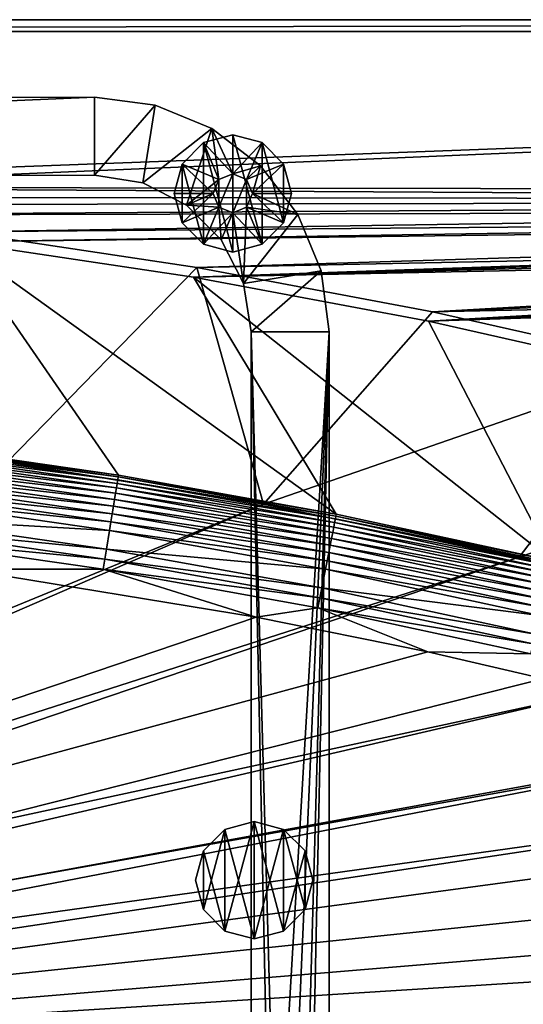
# Model space of a CAD drawing. Header units: metres. Extents: x -1501 to 0, y -1015 to 0.
# Tile 55 of 110: x -925 to -797, y -252 to 0. Entities that reach past the tile are written whole.
import ezdxf

# ---------------------------------------------------------------- set-up
doc = ezdxf.new("R2010")
doc.units = ezdxf.units.M

msp = doc.modelspace()

# ---------------------------------------------------------------- linework, layer by layer
at = {"layer": 'None'}
for points in [[(-1500, 0), (-1063.192383, -45.303387), (0, 0)], [(-1500, 0), (0, 0), (-1500, 0, -45)], [(0, 0), (0, 0, -45), (-1500, 0, -45)], [(-1497.155151, -3, -45), (-1500, 0, -45), (0, 0, -45)], [(-3, -3, -45), (-1497.155151, -3, -45), (0, 0, -45)], [(-1063.192383, -45.303387), (-401.079681, -46.141403), (0, 0)], [(-3, -3, -3), (-1062.936401, -42.705982, -3), (-1497.155151, -3, -3)], [(-3, -3, -3), (-1497.155151, -3, -3), (-3, -3, -45)], [(-1497.155151, -3, -3), (-1497.155151, -3, -45), (-3, -3, -45)], [(-399.166199, -43.825584, -3), (-1062.936401, -42.705982, -3), (-3, -3, -3)], [(-399.166199, -43.825584, -3), (-424.775909, -46.351501, -3), (-1062.936401, -42.705982, -3)], [(-424.775909, -46.351501, -3), (-1001.775391, -47.370544, -3), (-1062.936401, -42.705982, -3)], [(-1063.192383, -45.303387), (-1002.230469, -49.94701), (-401.079681, -46.141403)], [(-1002.230469, -49.94701), (-426.656219, -48.734936), (-401.079681, -46.141403)], [(-1001.775391, -47.370544, -3), (-424.775909, -46.351501, -3), (-940.824768, -54.258831, -3)], [(-424.775909, -46.351501, -3), (-450.234894, -50.103752, -3), (-940.824768, -54.258831, -3)], [(-1002.230469, -49.94701), (-941.4776, -56.803322), (-426.656219, -48.734936)], [(-941.4776, -56.803322), (-439.392426, -50.476563), (-426.656219, -48.734936)], [(-940.824768, -54.258831, -3), (-450.234894, -50.103752, -3), (-880.165344, -63.36171, -3)], [(-450.234894, -50.103752, -3), (-475.487396, -55.058964, -3), (-880.165344, -63.36171, -3)], [(-941.4776, -56.803322), (-881.01416, -65.863258), (-439.392426, -50.476563)], [(-881.01416, -65.863258), (-452.084717, -52.513569), (-439.392426, -50.476563)], [(-881.01416, -65.863258), (-464.726257, -54.844849), (-452.084717, -52.513569)], [(-940.824768, -54.258831, -3), (-880.165344, -63.36171, -3), (-928.658752, -113.104782, -406)], [(-477.310242, -57.469151), (-464.726257, -54.844849), (-881.01416, -65.863258)], [(-880.165344, -63.36171, -3), (-475.487396, -55.058964, -3), (-819.877563, -74.667107, -3)], [(-475.487396, -55.058964, -3), (-500.479065, -61.195759, -3), (-819.877563, -74.667107, -3)], [(-956.187256, -108.354591, -377.175201), (-900.178101, -116.424416, -377.175201), (-941.4776, -56.803322)], [(-900.178101, -116.424416, -377.175201), (-844.483032, -126.434929, -377.175201), (-941.4776, -56.803322)], [(-941.4776, -56.803322), (-844.483032, -126.434929, -377.175201), (-881.01416, -65.863258)], [(-820.919922, -77.114853), (-477.310242, -57.469151), (-881.01416, -65.863258)], [(-489.829865, -60.385052), (-477.310242, -57.469151), (-820.919922, -77.114853)], [(-502.278381, -63.590981), (-489.829865, -60.385052), (-820.919922, -77.114853)], [(-819.877563, -74.667107, -3), (-500.479065, -61.195759, -3), (-525.156189, -68.495331, -3)], [(-880.165344, -63.36171, -3), (-863.073975, -123.910141, -406), (-928.658752, -113.104782, -406)], [(-880.165344, -63.36171, -3), (-819.877563, -74.667107, -3), (-863.073975, -123.910141, -406)], [(-502.278381, -63.590981), (-820.919922, -77.114853), (-514.649109, -67.085213)], [(-844.483032, -126.434929, -377.175201), (-789.169373, -138.374039, -377.175201), (-881.01416, -65.863258)], [(-881.01416, -65.863258), (-789.169373, -138.374039, -377.175201), (-820.919922, -77.114853)], [(-820.919922, -77.114853), (-761.274353, -90.543236), (-514.649109, -67.085213)], [(-819.877563, -74.667107, -3), (-525.156189, -68.495331, -3), (-760.041382, -88.160034, -3)], [(-819.877563, -74.667107, -3), (-760.041382, -88.160034, -3), (-863.073975, -123.910141, -406)], [(-789.169373, -138.374039, -377.175201), (-761.274353, -90.543236), (-820.919922, -77.114853)], [(-863.073975, -123.910141, -406), (-760.041382, -88.160034, -3), (-797.747375, -137.438324, -406)], [(-760.041382, -88.160034, -3), (-700.736145, -103.822601, -3), (-797.747375, -137.438324, -406)], [(-797.747375, -137.438324, -406), (-700.736145, -103.822601, -3), (-732.884949, -153.671341, -406)], [(-956.475098, -110.507927, -384.897552), (-956.622253, -111.67205, -387.314758), (-900.524841, -118.566681, -384.897552)], [(-956.355591, -109.562263, -382.385681), (-956.475098, -110.507927, -384.897552), (-900.372559, -117.62574, -382.385681)], [(-956.475098, -110.507927, -384.897552), (-900.524841, -118.566681, -384.897552), (-900.372559, -117.62574, -382.385681)], [(-956.264587, -108.842209, -379.803467), (-956.355591, -109.562263, -382.385681), (-900.256592, -116.909286, -379.803467)], [(-956.355591, -109.562263, -382.385681), (-900.372559, -117.62574, -382.385681), (-900.256592, -116.909286, -379.803467)], [(-900.178101, -116.424416, -377.175201), (-956.187256, -108.354591, -377.175201), (-956.264587, -108.842209, -379.803467)], [(-900.256592, -116.909286, -379.803467), (-900.178101, -116.424416, -377.175201), (-956.264587, -108.842209, -379.803467)], [(-928.658752, -113.104782, -406), (-863.073975, -123.910141, -406), (-1170.077148, -250, -406)], [(-956.795959, -113.046425, -389.61441), (-956.994629, -114.618576, -391.779236), (-900.933655, -121.092499, -389.61441)], [(-956.622253, -111.67205, -387.314758), (-956.795959, -113.046425, -389.61441), (-900.712341, -119.724991, -387.314758)], [(-956.795959, -113.046425, -389.61441), (-900.933655, -121.092499, -389.61441), (-900.712341, -119.724991, -387.314758)], [(-956.622253, -111.67205, -387.314758), (-900.712341, -119.724991, -387.314758), (-900.524841, -118.566681, -384.897552)], [(-956.994629, -114.618576, -391.779236), (-957.216614, -116.374962, -393.793457), (-901.186829, -122.656799, -391.779236)], [(-956.994629, -114.618576, -391.779236), (-901.186829, -122.656799, -391.779236), (-900.933655, -121.092499, -389.61441)], [(-957.460144, -118.30204, -395.641296), (-957.72345, -120.385635, -397.307617), (-901.78009, -126.321877, -395.641296)], [(-957.216614, -116.374962, -393.793457), (-957.460144, -118.30204, -395.641296), (-901.469727, -124.404419, -393.793457)], [(-957.460144, -118.30204, -395.641296), (-901.78009, -126.321877, -395.641296), (-901.469727, -124.404419, -393.793457)], [(-957.216614, -116.374962, -393.793457), (-901.469727, -124.404419, -393.793457), (-901.186829, -122.656799, -391.779236)], [(-900.372559, -117.62574, -382.385681), (-900.524841, -118.566681, -384.897552), (-844.710999, -127.630371, -382.385681)], [(-900.256592, -116.909286, -379.803467), (-900.372559, -117.62574, -382.385681), (-844.570251, -126.918381, -379.803467)], [(-900.372559, -117.62574, -382.385681), (-844.710999, -127.630371, -382.385681), (-844.570251, -126.918381, -379.803467)], [(-844.483032, -126.434929, -377.175201), (-900.178101, -116.424416, -377.175201), (-900.256592, -116.909286, -379.803467)], [(-844.570251, -126.918381, -379.803467), (-844.483032, -126.434929, -377.175201), (-900.256592, -116.909286, -379.803467)], [(-957.72345, -120.385635, -397.307617), (-958.004456, -122.608963, -398.780426), (-902.115662, -128.395065, -397.307617)], [(-957.72345, -120.385635, -397.307617), (-902.115662, -128.395065, -397.307617), (-901.78009, -126.321877, -395.641296)], [(-900.712341, -119.724991, -387.314758), (-900.933655, -121.092499, -389.61441), (-845.123535, -129.716553, -387.314758)], [(-900.524841, -118.566681, -384.897552), (-900.712341, -119.724991, -387.314758), (-844.895935, -128.56546, -384.897552)], [(-900.712341, -119.724991, -387.314758), (-845.123535, -129.716553, -387.314758), (-844.895935, -128.56546, -384.897552)], [(-900.524841, -118.566681, -384.897552), (-844.895935, -128.56546, -384.897552), (-844.710999, -127.630371, -382.385681)], [(-958.004456, -122.608963, -398.780426), (-958.610596, -127.405167, -401.100159), (-902.473694, -130.607285, -398.780426)], [(-958.004456, -122.608963, -398.780426), (-902.473694, -130.607285, -398.780426), (-902.115662, -128.395065, -397.307617)], [(-901.186829, -122.656799, -391.779236), (-901.469727, -124.404419, -393.793457), (-845.699646, -132.630112, -391.779236)], [(-900.933655, -121.092499, -389.61441), (-901.186829, -122.656799, -391.779236), (-845.392273, -131.075546, -389.61441)], [(-901.186829, -122.656799, -391.779236), (-845.699646, -132.630112, -391.779236), (-845.392273, -131.075546, -389.61441)], [(-900.933655, -121.092499, -389.61441), (-845.392273, -131.075546, -389.61441), (-845.123535, -129.716553, -387.314758)], [(-1170.077148, -250, -406), (-863.073975, -123.910141, -406), (-1170.743774, -257.264709, -406)], [(-863.073975, -123.910141, -406), (-797.747375, -137.438324, -406), (-1170.743774, -257.264709, -406)], [(-901.469727, -124.404419, -393.793457), (-901.78009, -126.321877, -395.641296), (-846.04303, -134.366837, -393.793457)], [(-901.469727, -124.404419, -393.793457), (-846.04303, -134.366837, -393.793457), (-845.699646, -132.630112, -391.779236)], [(-958.610596, -127.405167, -401.100159), (-958.931213, -129.941971, -401.92572), (-903.246155, -135.379547, -401.100159)], [(-958.610596, -127.405167, -401.100159), (-903.246155, -135.379547, -401.100159), (-902.473694, -130.607285, -398.780426)], [(-901.78009, -126.321877, -395.641296), (-902.115662, -128.395065, -397.307617), (-846.419861, -136.272354, -395.641296)], [(-901.78009, -126.321877, -395.641296), (-846.419861, -136.272354, -395.641296), (-846.04303, -134.366837, -393.793457)], [(-844.710999, -127.630371, -382.385681), (-844.895935, -128.56546, -384.897552), (-789.437683, -139.561783, -382.385681)], [(-844.570251, -126.918381, -379.803467), (-844.710999, -127.630371, -382.385681), (-789.272278, -138.855103, -379.803467)], [(-844.710999, -127.630371, -382.385681), (-789.437683, -139.561783, -382.385681), (-789.272278, -138.855103, -379.803467)], [(-789.169373, -138.374039, -377.175201), (-844.483032, -126.434929, -377.175201), (-844.570251, -126.918381, -379.803467)], [(-789.272278, -138.855103, -379.803467), (-789.169373, -138.374039, -377.175201), (-844.570251, -126.918381, -379.803467)], [(-958.931213, -129.941971, -401.92572), (-959.259705, -132.541382, -402.52005), (-903.654724, -137.903671, -401.92572)], [(-958.931213, -129.941971, -401.92572), (-903.654724, -137.903671, -401.92572), (-903.246155, -135.379547, -401.100159)], [(-902.473694, -130.607285, -398.780426), (-903.246155, -135.379547, -401.100159), (-847.261902, -140.531082, -398.780426)], [(-902.115662, -128.395065, -397.307617), (-902.473694, -130.607285, -398.780426), (-846.827209, -138.332642, -397.307617)], [(-902.473694, -130.607285, -398.780426), (-847.261902, -140.531082, -398.780426), (-846.827209, -138.332642, -397.307617)], [(-902.115662, -128.395065, -397.307617), (-846.827209, -138.332642, -397.307617), (-846.419861, -136.272354, -395.641296)], [(-845.123535, -129.716553, -387.314758), (-845.392273, -131.075546, -389.61441), (-789.922424, -141.63237, -387.314758)], [(-844.895935, -128.56546, -384.897552), (-845.123535, -129.716553, -387.314758), (-789.654968, -140.489868, -384.897552)], [(-845.123535, -129.716553, -387.314758), (-789.922424, -141.63237, -387.314758), (-789.654968, -140.489868, -384.897552)], [(-844.895935, -128.56546, -384.897552), (-789.654968, -140.489868, -384.897552), (-789.437683, -139.561783, -382.385681)], [(-959.259705, -132.541382, -402.52005), (-904.073364, -140.490097, -402.52005), (-903.654724, -137.903671, -401.92572)], [(-959.259705, -132.541382, -402.52005), (-939.834534, -140.495102, -403), (-904.073364, -140.490097, -402.52005)], [(-845.699646, -132.630112, -391.779236), (-846.04303, -134.366837, -393.793457), (-790.599426, -144.524155, -391.779236)], [(-845.392273, -131.075546, -389.61441), (-845.699646, -132.630112, -391.779236), (-790.23822, -142.981216, -389.61441)], [(-845.699646, -132.630112, -391.779236), (-790.599426, -144.524155, -391.779236), (-790.23822, -142.981216, -389.61441)], [(-845.392273, -131.075546, -389.61441), (-790.23822, -142.981216, -389.61441), (-789.922424, -141.63237, -387.314758)], [(-903.246155, -135.379547, -401.100159), (-903.654724, -137.903671, -401.92572), (-848.199707, -145.273621, -401.100159)], [(-903.246155, -135.379547, -401.100159), (-848.199707, -145.273621, -401.100159), (-847.261902, -140.531082, -398.780426)], [(-846.04303, -134.366837, -393.793457), (-846.419861, -136.272354, -395.641296), (-791.00293, -146.24791, -393.793457)], [(-846.04303, -134.366837, -393.793457), (-791.00293, -146.24791, -393.793457), (-790.599426, -144.524155, -391.779236)], [(-1170.743774, -257.264709, -406), (-797.747375, -137.438324, -406), (-1172.880127, -264.695038, -406)], [(-797.747375, -137.438324, -406), (-732.884949, -153.671341, -406), (-1172.880127, -264.695038, -406)], [(-903.654724, -137.903671, -401.92572), (-904.073364, -140.490097, -402.52005), (-848.695679, -147.782043, -401.92572)], [(-903.654724, -137.903671, -401.92572), (-848.695679, -147.782043, -401.92572), (-848.199707, -145.273621, -401.100159)], [(-846.827209, -138.332642, -397.307617), (-847.261902, -140.531082, -398.780426), (-791.924377, -150.184067, -397.307617)], [(-846.419861, -136.272354, -395.641296), (-846.827209, -138.332642, -397.307617), (-791.445679, -148.139191, -395.641296)], [(-846.827209, -138.332642, -397.307617), (-791.924377, -150.184067, -397.307617), (-791.445679, -148.139191, -395.641296)], [(-846.419861, -136.272354, -395.641296), (-791.445679, -148.139191, -395.641296), (-791.00293, -146.24791, -393.793457)], [(-864.993042, -152.734634, -403), (-939.834534, -140.495102, -403), (-1172.446899, -256.949524, -403)], [(-939.834534, -140.495102, -403), (-864.993042, -152.734634, -403), (-904.073364, -140.490097, -402.52005)], [(-904.073364, -140.490097, -402.52005), (-849.203918, -150.352356, -402.52005), (-848.695679, -147.782043, -401.92572)], [(-904.073364, -140.490097, -402.52005), (-864.993042, -152.734634, -403), (-849.203918, -150.352356, -402.52005)], [(-847.261902, -140.531082, -398.780426), (-848.199707, -145.273621, -401.100159), (-792.435242, -152.366089, -398.780426)], [(-847.261902, -140.531082, -398.780426), (-792.435242, -152.366089, -398.780426), (-791.924377, -150.184067, -397.307617)], [(-848.199707, -145.273621, -401.100159), (-848.695679, -147.782043, -401.92572), (-793.53717, -157.073196, -401.100159)], [(-848.199707, -145.273621, -401.100159), (-793.53717, -157.073196, -401.100159), (-792.435242, -152.366089, -398.780426)], [(-848.695679, -147.782043, -401.92572), (-849.203918, -150.352356, -402.52005), (-794.119995, -159.562866, -401.92572)], [(-848.695679, -147.782043, -401.92572), (-794.119995, -159.562866, -401.92572), (-793.53717, -157.073196, -401.100159)], [(-864.993042, -152.734634, -403), (-821.067383, -161.631119, -403), (-849.203918, -150.352356, -402.52005)], [(-849.203918, -150.352356, -402.52005), (-794.717224, -162.113983, -402.52005), (-794.119995, -159.562866, -401.92572)], [(-849.203918, -150.352356, -402.52005), (-821.067383, -161.631119, -403), (-794.717224, -162.113983, -402.52005)], [(-1172.446899, -256.949524, -403), (-821.067383, -161.631119, -403), (-864.993042, -152.734634, -403)], [(-1172.880127, -264.695038, -406), (-732.884949, -153.671341, -406), (-668.619629, -172.593781, -406)], [(-777.408325, -171.755096, -403), (-821.067383, -161.631119, -403), (-1172.446899, -256.949524, -403)], [(-821.067383, -161.631119, -403), (-777.408325, -171.755096, -403), (-794.717224, -162.113983, -402.52005)], [(-1172.880127, -264.695038, -406), (-668.619629, -172.593781, -406), (-1176.091064, -271.071716, -406)], [(-668.619629, -172.593781, -406), (-605.147095, -194.159134, -406), (-1176.091064, -271.071716, -406)], [(-1174.490601, -264.057495, -403), (-729.207825, -184.446411, -403), (-777.408325, -171.755096, -403)], [(-1174.490601, -264.057495, -403), (-777.408325, -171.755096, -403), (-1172.446899, -256.949524, -403)], [(-688.716125, -196.364151, -403), (-729.207825, -184.446411, -403), (-1174.490601, -264.057495, -403)], [(-635.930908, -213.669968, -403), (-688.716125, -196.364151, -403), (-1177.562988, -270.158661, -403)], [(-1177.562988, -270.158661, -403), (-688.716125, -196.364151, -403), (-1174.490601, -264.057495, -403)], [(-1176.091064, -271.071716, -406), (-605.147095, -194.159134, -406), (-542.608215, -218.322891, -406)], [(-583.776184, -232.799683, -403), (-635.930908, -213.669968, -403), (-1177.562988, -270.158661, -403)], [(-542.608215, -218.322891, -406), (-481.171814, -245.016495, -406), (-1176.091064, -271.071716, -406)], [(-1177.562988, -270.158661, -403), (-532.852417, -253.500992, -403), (-583.776184, -232.799683, -403)], [(-481.171814, -245.016495, -406), (-420.990051, -274.161865, -406), (-1176.091064, -271.071716, -406)]]:
    msp.add_3dface(points, dxfattribs=at)
at = {"layer": 'None01'}
for points in [[(-1373.256226, -19.955652, -410), (-1373.248901, -39.95565, -410), (-906.313965, -19.783819, -410)], [(-906.313965, -19.783819, -410), (-906.313965, -19.783819, -430), (-1373.256226, -19.955652, -410)], [(-906.313965, -19.783819, -430), (-1373.256226, -19.955652, -430), (-1373.256226, -19.955652, -410)], [(-906.313965, -19.783819, -430), (-1373.248901, -39.95565, -430), (-1373.256226, -19.955652, -430)], [(-1373.248901, -39.95565, -410), (-906.306641, -39.783817, -410), (-906.313965, -19.783819, -410)], [(-906.306641, -39.783817, -430), (-1373.248901, -39.95565, -430), (-906.313965, -19.783819, -430)], [(-906.313965, -19.783819, -410), (-906.306641, -39.783817, -410), (-890.780518, -21.823505, -410)], [(-906.313965, -19.783819, -410), (-890.780518, -21.823505, -410), (-906.313965, -19.783819, -430)], [(-890.780518, -21.823505, -410), (-890.780518, -21.823505, -430), (-906.313965, -19.783819, -430)], [(-890.780518, -21.823505, -430), (-906.306641, -39.783817, -430), (-906.313965, -19.783819, -430)], [(-906.306641, -39.783817, -410), (-893.942444, -41.737919, -410), (-890.780518, -21.823505, -410)], [(-893.942444, -41.737919, -430), (-906.306641, -39.783817, -430), (-890.780518, -21.823505, -430)], [(-890.780518, -21.823505, -410), (-893.942444, -41.737919, -410), (-876.304626, -27.814932, -410)], [(-876.304626, -27.814932, -430), (-893.942444, -41.737919, -430), (-890.780518, -21.823505, -430)], [(-890.780518, -21.823505, -410), (-876.304626, -27.814932, -410), (-890.780518, -21.823505, -430)], [(-876.304626, -27.814932, -410), (-876.304626, -27.814932, -430), (-890.780518, -21.823505, -430)], [(-893.942444, -41.737919, -410), (-882.787659, -47.417946, -410), (-876.304626, -27.814932, -410)], [(-882.787659, -47.417946, -430), (-893.942444, -41.737919, -430), (-876.304626, -27.814932, -430)], [(-876.304626, -27.814932, -410), (-882.787659, -47.417946, -410), (-874.478577, -40.886436, -410)], [(-874.478577, -40.886436, -430), (-882.787659, -47.417946, -430), (-876.304626, -27.814932, -430)], [(-870.943054, -39.42197, -510), (-870.943054, -29.42197, -510), (-878.443054, -31.431591, -510)], [(-878.443054, -31.431591, -510), (-870.943054, -29.42197, -510), (-878.443054, -31.431591, -550)], [(-870.943054, -29.42197, -510), (-870.943054, -29.42197, -550), (-878.443054, -31.431591, -550)], [(-878.443054, -31.431591, -550), (-870.943054, -29.42197, -550), (-870.943054, -59.42197, -550)], [(-863.873291, -37.349602, -410), (-876.304626, -27.814932, -410), (-870.943054, -39.42197, -410)], [(-870.943054, -39.42197, -410), (-876.304626, -27.814932, -410), (-874.478577, -40.886436, -410)], [(-876.304626, -27.814932, -410), (-863.873291, -37.349602, -410), (-876.304626, -27.814932, -430)], [(-863.873291, -37.349602, -410), (-863.873291, -37.349602, -430), (-876.304626, -27.814932, -430)], [(-874.478577, -40.886436, -430), (-876.304626, -27.814932, -430), (-870.943054, -39.42197, -430)], [(-876.304626, -27.814932, -430), (-863.873291, -37.349602, -430), (-870.943054, -39.42197, -430)], [(-863.443054, -31.431591, -510), (-870.943054, -29.42197, -510), (-870.943054, -39.42197, -510)], [(-870.943054, -29.42197, -510), (-863.443054, -31.431591, -510), (-870.943054, -29.42197, -550)], [(-863.443054, -31.431591, -510), (-863.443054, -31.431591, -550), (-870.943054, -29.42197, -550)], [(-870.943054, -29.42197, -550), (-863.443054, -57.412354, -550), (-870.943054, -59.42197, -550)], [(-870.943054, -29.42197, -550), (-863.443054, -31.431591, -550), (-863.443054, -57.412354, -550)], [(-878.443054, -31.431591, -510), (-883.933472, -36.92197, -510), (-874.478577, -40.886436, -510)], [(-883.933472, -36.92197, -510), (-878.443054, -31.431591, -510), (-883.933472, -36.92197, -550)], [(-878.443054, -31.431591, -510), (-878.443054, -31.431591, -550), (-883.933472, -36.92197, -550)], [(-883.933472, -36.92197, -550), (-878.443054, -31.431591, -550), (-878.443054, -57.412354, -550)], [(-870.943054, -39.42197, -510), (-878.443054, -31.431591, -510), (-874.478577, -40.886436, -510)], [(-878.443054, -31.431591, -550), (-870.943054, -59.42197, -550), (-878.443054, -57.412354, -550)], [(-867.407532, -40.886436, -510), (-863.443054, -31.431591, -510), (-870.943054, -39.42197, -510)], [(-857.952698, -36.92197, -510), (-863.443054, -31.431591, -510), (-867.407532, -40.886436, -510)], [(-863.443054, -31.431591, -510), (-857.952698, -36.92197, -510), (-863.443054, -31.431591, -550)], [(-857.952698, -36.92197, -510), (-857.952698, -36.92197, -550), (-863.443054, -31.431591, -550)], [(-863.443054, -31.431591, -550), (-857.952698, -51.92197, -550), (-863.443054, -57.412354, -550)], [(-863.443054, -31.431591, -550), (-857.952698, -36.92197, -550), (-857.952698, -51.92197, -550)], [(-883.933472, -36.92197, -510), (-885.943054, -44.42197, -510), (-875.943054, -44.42197, -510)], [(-885.943054, -44.42197, -510), (-883.933472, -36.92197, -510), (-885.943054, -44.42197, -550)], [(-883.933472, -36.92197, -510), (-883.933472, -36.92197, -550), (-885.943054, -44.42197, -550)], [(-885.943054, -44.42197, -550), (-883.933472, -36.92197, -550), (-883.933472, -51.92197, -550)], [(-874.478577, -40.886436, -510), (-883.933472, -36.92197, -510), (-875.943054, -44.42197, -510)], [(-883.933472, -36.92197, -550), (-878.443054, -57.412354, -550), (-883.933472, -51.92197, -550)], [(-867.407532, -40.886436, -410), (-863.873291, -37.349602, -410), (-870.943054, -39.42197, -410)], [(-870.943054, -39.42197, -430), (-863.873291, -37.349602, -430), (-867.407532, -40.886436, -430)], [(-865.943054, -44.42197, -510), (-857.952698, -36.92197, -510), (-867.407532, -40.886436, -510)], [(-863.873291, -37.349602, -410), (-867.407532, -40.886436, -410), (-865.943054, -44.42197, -410)], [(-863.873291, -37.349602, -430), (-865.943054, -44.42197, -430), (-867.407532, -40.886436, -430)], [(-865.943054, -44.42197, -510), (-855.943054, -44.42197, -510), (-857.952698, -36.92197, -510)], [(-854.334045, -49.777443, -410), (-863.873291, -37.349602, -410), (-865.943054, -44.42197, -410)], [(-863.873291, -37.349602, -430), (-854.334045, -49.777443, -430), (-865.943054, -44.42197, -430)], [(-863.873291, -37.349602, -410), (-854.334045, -49.777443, -410), (-863.873291, -37.349602, -430)], [(-854.334045, -49.777443, -410), (-854.334045, -49.777443, -430), (-863.873291, -37.349602, -430)], [(-857.952698, -36.92197, -510), (-855.943054, -44.42197, -510), (-857.952698, -36.92197, -550)], [(-855.943054, -44.42197, -510), (-855.943054, -44.42197, -550), (-857.952698, -36.92197, -550)], [(-857.952698, -36.92197, -550), (-855.943054, -44.42197, -550), (-857.952698, -51.92197, -550)], [(-1373.248901, -39.95565, -410), (-1373.248901, -39.95565, -430), (-906.306641, -39.783817, -410)], [(-1373.248901, -39.95565, -430), (-906.306641, -39.783817, -430), (-906.306641, -39.783817, -410)], [(-893.942444, -41.737919, -410), (-906.306641, -39.783817, -410), (-893.942444, -41.737919, -430)], [(-906.306641, -39.783817, -410), (-906.306641, -39.783817, -430), (-893.942444, -41.737919, -430)], [(-874.478577, -40.886436, -5), (-870.943054, -39.42197, -5), (-874.478577, -40.886436, -410)], [(-870.943054, -39.42197, -5), (-870.943054, -39.42197, -410), (-874.478577, -40.886436, -410)], [(-874.478577, -47.957504, -5), (-870.943054, -39.42197, -5), (-874.478577, -40.886436, -5)], [(-874.478577, -47.957504, -5), (-870.943054, -49.42197, -5), (-870.943054, -39.42197, -5)], [(-874.478577, -40.886436, -430), (-870.943054, -39.42197, -430), (-874.478577, -40.886436, -510)], [(-870.943054, -39.42197, -430), (-870.943054, -39.42197, -510), (-874.478577, -40.886436, -510)], [(-870.943054, -39.42197, -5), (-867.407532, -40.886436, -5), (-870.943054, -39.42197, -410)], [(-867.407532, -40.886436, -5), (-867.407532, -40.886436, -410), (-870.943054, -39.42197, -410)], [(-870.943054, -49.42197, -5), (-867.407532, -40.886436, -5), (-870.943054, -39.42197, -5)], [(-870.943054, -39.42197, -430), (-867.407532, -40.886436, -430), (-870.943054, -39.42197, -510)], [(-867.407532, -40.886436, -430), (-867.407532, -40.886436, -510), (-870.943054, -39.42197, -510)], [(-882.787659, -47.417946, -410), (-893.942444, -41.737919, -410), (-882.787659, -47.417946, -430)], [(-893.942444, -41.737919, -410), (-893.942444, -41.737919, -430), (-882.787659, -47.417946, -430)], [(-882.787659, -47.417946, -410), (-875.943054, -44.42197, -410), (-874.478577, -40.886436, -410)], [(-882.787659, -47.417946, -430), (-874.478577, -40.886436, -430), (-875.943054, -44.42197, -430)], [(-875.943054, -44.42197, -5), (-874.478577, -40.886436, -5), (-875.943054, -44.42197, -410)], [(-874.478577, -40.886436, -5), (-874.478577, -40.886436, -410), (-875.943054, -44.42197, -410)], [(-875.943054, -44.42197, -5), (-874.478577, -47.957504, -5), (-874.478577, -40.886436, -5)], [(-875.943054, -44.42197, -430), (-874.478577, -40.886436, -430), (-875.943054, -44.42197, -510)], [(-874.478577, -40.886436, -430), (-874.478577, -40.886436, -510), (-875.943054, -44.42197, -510)], [(-870.943054, -49.42197, -5), (-867.407532, -47.957504, -5), (-867.407532, -40.886436, -5)], [(-867.407532, -40.886436, -5), (-865.943054, -44.42197, -5), (-867.407532, -40.886436, -410)], [(-865.943054, -44.42197, -5), (-865.943054, -44.42197, -410), (-867.407532, -40.886436, -410)], [(-867.407532, -47.957504, -5), (-865.943054, -44.42197, -5), (-867.407532, -40.886436, -5)], [(-867.407532, -40.886436, -430), (-865.943054, -44.42197, -430), (-867.407532, -40.886436, -510)], [(-865.943054, -44.42197, -430), (-865.943054, -44.42197, -510), (-867.407532, -40.886436, -510)], [(-885.943054, -44.42197, -510), (-883.933472, -51.92197, -510), (-875.943054, -44.42197, -510)], [(-885.943054, -44.42197, -550), (-883.933472, -51.92197, -550), (-885.943054, -44.42197, -510)], [(-883.933472, -51.92197, -550), (-883.933472, -51.92197, -510), (-885.943054, -44.42197, -510)], [(-875.943054, -44.42197, -510), (-883.933472, -51.92197, -510), (-874.478577, -47.957504, -510)], [(-875.943054, -44.42197, -410), (-882.787659, -47.417946, -410), (-874.478577, -47.957504, -410)], [(-874.478577, -47.957504, -430), (-882.787659, -47.417946, -430), (-875.943054, -44.42197, -430)], [(-875.943054, -44.42197, -410), (-874.478577, -47.957504, -410), (-875.943054, -44.42197, -5)], [(-874.478577, -47.957504, -410), (-874.478577, -47.957504, -5), (-875.943054, -44.42197, -5)], [(-875.943054, -44.42197, -510), (-874.478577, -47.957504, -510), (-875.943054, -44.42197, -430)], [(-874.478577, -47.957504, -510), (-874.478577, -47.957504, -430), (-875.943054, -44.42197, -430)], [(-865.943054, -44.42197, -410), (-867.407532, -47.957504, -410), (-854.334045, -49.777443, -410)], [(-867.407532, -47.957504, -510), (-857.952698, -51.92197, -510), (-865.943054, -44.42197, -510)], [(-867.407532, -47.957504, -410), (-865.943054, -44.42197, -410), (-867.407532, -47.957504, -5)], [(-865.943054, -44.42197, -410), (-865.943054, -44.42197, -5), (-867.407532, -47.957504, -5)], [(-867.407532, -47.957504, -510), (-865.943054, -44.42197, -510), (-867.407532, -47.957504, -430)], [(-865.943054, -44.42197, -510), (-865.943054, -44.42197, -430), (-867.407532, -47.957504, -430)], [(-854.334045, -49.777443, -430), (-867.407532, -47.957504, -430), (-865.943054, -44.42197, -430)], [(-857.952698, -51.92197, -510), (-855.943054, -44.42197, -510), (-865.943054, -44.42197, -510)], [(-857.952698, -51.92197, -550), (-855.943054, -44.42197, -550), (-857.952698, -51.92197, -510)], [(-855.943054, -44.42197, -550), (-855.943054, -44.42197, -510), (-857.952698, -51.92197, -510)], [(-882.787659, -47.417946, -410), (-873.934692, -56.267643, -410), (-874.478577, -47.957504, -410)], [(-873.934692, -56.267643, -410), (-882.787659, -47.417946, -410), (-873.934692, -56.267643, -430)], [(-882.787659, -47.417946, -410), (-882.787659, -47.417946, -430), (-873.934692, -56.267643, -430)], [(-873.934692, -56.267643, -430), (-882.787659, -47.417946, -430), (-874.478577, -47.957504, -430)], [(-883.933472, -51.92197, -510), (-878.443054, -57.412354, -510), (-874.478577, -47.957504, -510)], [(-874.478577, -47.957504, -510), (-878.443054, -57.412354, -510), (-870.943054, -49.42197, -510)], [(-878.443054, -57.412354, -510), (-870.943054, -59.42197, -510), (-870.943054, -49.42197, -510)], [(-874.478577, -47.957504, -410), (-873.934692, -56.267643, -410), (-870.943054, -49.42197, -410)], [(-874.478577, -47.957504, -410), (-870.943054, -49.42197, -410), (-874.478577, -47.957504, -5)], [(-870.943054, -49.42197, -410), (-870.943054, -49.42197, -5), (-874.478577, -47.957504, -5)], [(-874.478577, -47.957504, -510), (-870.943054, -49.42197, -510), (-874.478577, -47.957504, -430)], [(-870.943054, -49.42197, -510), (-870.943054, -49.42197, -430), (-874.478577, -47.957504, -430)], [(-870.943054, -49.42197, -430), (-873.934692, -56.267643, -430), (-874.478577, -47.957504, -430)], [(-873.934692, -56.267643, -410), (-868.250549, -67.420334, -410), (-870.943054, -49.42197, -410)], [(-868.250549, -67.420334, -430), (-873.934692, -56.267643, -430), (-870.943054, -49.42197, -430)], [(-870.943054, -49.42197, -410), (-868.250549, -67.420334, -410), (-867.407532, -47.957504, -410)], [(-870.943054, -49.42197, -510), (-863.443054, -57.412354, -510), (-867.407532, -47.957504, -510)], [(-870.943054, -49.42197, -410), (-867.407532, -47.957504, -410), (-870.943054, -49.42197, -5)], [(-867.407532, -47.957504, -410), (-867.407532, -47.957504, -5), (-870.943054, -49.42197, -5)], [(-870.943054, -49.42197, -510), (-867.407532, -47.957504, -510), (-870.943054, -49.42197, -430)], [(-867.407532, -47.957504, -510), (-867.407532, -47.957504, -430), (-870.943054, -49.42197, -430)], [(-867.407532, -47.957504, -430), (-868.250549, -67.420334, -430), (-870.943054, -49.42197, -430)], [(-870.943054, -49.42197, -510), (-870.943054, -59.42197, -510), (-863.443054, -57.412354, -510)], [(-867.407532, -47.957504, -410), (-868.250549, -67.420334, -410), (-854.334045, -49.777443, -410)], [(-867.407532, -47.957504, -430), (-854.334045, -49.777443, -430), (-868.250549, -67.420334, -430)], [(-854.334045, -49.777443, -410), (-868.250549, -67.420334, -410), (-848.33728, -64.251122, -410)], [(-854.334045, -49.777443, -430), (-848.33728, -64.251122, -430), (-868.250549, -67.420334, -430)], [(-863.443054, -57.412354, -510), (-857.952698, -51.92197, -510), (-867.407532, -47.957504, -510)], [(-854.334045, -49.777443, -410), (-848.33728, -64.251122, -410), (-854.334045, -49.777443, -430)], [(-848.33728, -64.251122, -410), (-848.33728, -64.251122, -430), (-854.334045, -49.777443, -430)], [(-883.933472, -51.92197, -550), (-878.443054, -57.412354, -550), (-883.933472, -51.92197, -510)], [(-878.443054, -57.412354, -550), (-878.443054, -57.412354, -510), (-883.933472, -51.92197, -510)], [(-863.443054, -57.412354, -550), (-857.952698, -51.92197, -550), (-863.443054, -57.412354, -510)], [(-857.952698, -51.92197, -550), (-857.952698, -51.92197, -510), (-863.443054, -57.412354, -510)], [(-878.443054, -57.412354, -550), (-870.943054, -59.42197, -550), (-878.443054, -57.412354, -510)], [(-870.943054, -59.42197, -550), (-870.943054, -59.42197, -510), (-878.443054, -57.412354, -510)], [(-868.250549, -67.420334, -410), (-873.934692, -56.267643, -410), (-868.250549, -67.420334, -430)], [(-873.934692, -56.267643, -410), (-873.934692, -56.267643, -430), (-868.250549, -67.420334, -430)], [(-870.943054, -59.42197, -550), (-863.443054, -57.412354, -550), (-870.943054, -59.42197, -510)], [(-863.443054, -57.412354, -550), (-863.443054, -57.412354, -510), (-870.943054, -59.42197, -510)], [(-868.250549, -67.420334, -410), (-866.291931, -79.783813, -410), (-848.33728, -64.251122, -410)], [(-868.250549, -67.420334, -430), (-848.33728, -64.251122, -430), (-866.291931, -79.783813, -430)], [(-848.33728, -64.251122, -410), (-866.291931, -79.783813, -410), (-846.291931, -79.783813, -410)], [(-848.33728, -64.251122, -430), (-846.291931, -79.783813, -430), (-866.291931, -79.783813, -430)], [(-848.33728, -64.251122, -410), (-846.291931, -79.783813, -410), (-848.33728, -64.251122, -430)], [(-846.291931, -79.783813, -410), (-846.291931, -79.783813, -430), (-848.33728, -64.251122, -430)], [(-866.291931, -79.783813, -410), (-868.250549, -67.420334, -410), (-866.291931, -79.783813, -430)], [(-868.250549, -67.420334, -410), (-868.250549, -67.420334, -430), (-866.291931, -79.783813, -430)], [(-866.291931, -79.783813, -410), (-859.825745, -309.464569, -410), (-846.291931, -79.783813, -410)], [(-859.825745, -309.464569, -410), (-866.291931, -79.783813, -410), (-861.290222, -313.000092, -410)], [(-866.291931, -79.783813, -410), (-866.291931, -675.469116, -410), (-861.290222, -313.000092, -410)], [(-866.291931, -79.783813, -410), (-866.291931, -79.783813, -430), (-866.291931, -675.469116, -410)], [(-866.291931, -79.783813, -430), (-866.291931, -675.469116, -430), (-866.291931, -675.469116, -410)], [(-866.291931, -79.783813, -430), (-846.291931, -79.783813, -430), (-859.825745, -309.464569, -430)], [(-866.291931, -79.783813, -430), (-861.290222, -313.000092, -430), (-866.291931, -675.469116, -430)], [(-859.825745, -309.464569, -430), (-861.290222, -313.000092, -430), (-866.291931, -79.783813, -430)], [(-846.291931, -79.783813, -410), (-859.825745, -309.464569, -410), (-856.290222, -308.000092, -410)], [(-846.291931, -79.783813, -430), (-856.290222, -308.000092, -430), (-859.825745, -309.464569, -430)], [(-856.290222, -308.000092, -410), (-852.754639, -309.464569, -410), (-846.291931, -79.783813, -410)], [(-846.291931, -79.783813, -430), (-852.754639, -309.464569, -430), (-856.290222, -308.000092, -430)], [(-852.754639, -309.464569, -410), (-851.290222, -313.000092, -410), (-846.291931, -79.783813, -410)], [(-851.290222, -313.000092, -430), (-852.754639, -309.464569, -430), (-846.291931, -79.783813, -430)], [(-846.291931, -79.783813, -410), (-851.290222, -313.000092, -410), (-846.291931, -675.469116, -410)], [(-846.291931, -675.469116, -430), (-851.290222, -313.000092, -430), (-846.291931, -79.783813, -430)], [(-846.291931, -79.783813, -410), (-846.291931, -675.469116, -410), (-846.291931, -79.783813, -430)], [(-846.291931, -675.469116, -410), (-846.291931, -675.469116, -430), (-846.291931, -79.783813, -430)]]:
    msp.add_3dface(points, dxfattribs=at)
at = {"layer": 'None012322'}
for points in [[(-872.960388, -207.03067, -400), (-865.460388, -205.021042, -400), (-872.960388, -207.03067, -403)], [(-865.460388, -205.021042, -400), (-865.460388, -205.021042, -403), (-872.960388, -207.03067, -403)], [(-872.960388, -207.03067, -403), (-865.460388, -205.021042, -403), (-865.460388, -235.021042, -403)], [(-872.960388, -233.011429, -400), (-865.460388, -205.021042, -400), (-872.960388, -207.03067, -400)], [(-872.960388, -233.011429, -400), (-865.460388, -235.021042, -400), (-865.460388, -205.021042, -400)], [(-865.460388, -205.021042, -400), (-857.960388, -207.03067, -400), (-865.460388, -205.021042, -403)], [(-857.960388, -207.03067, -400), (-857.960388, -207.03067, -403), (-865.460388, -205.021042, -403)], [(-865.460388, -205.021042, -403), (-857.960388, -233.011429, -403), (-865.460388, -235.021042, -403)], [(-865.460388, -205.021042, -403), (-857.960388, -207.03067, -403), (-857.960388, -233.011429, -403)], [(-865.460388, -235.021042, -400), (-857.960388, -207.03067, -400), (-865.460388, -205.021042, -400)], [(-878.450745, -212.521042, -400), (-872.960388, -207.03067, -400), (-878.450745, -212.521042, -403)], [(-872.960388, -207.03067, -400), (-872.960388, -207.03067, -403), (-878.450745, -212.521042, -403)], [(-878.450745, -212.521042, -403), (-872.960388, -207.03067, -403), (-872.960388, -233.011429, -403)], [(-878.450745, -227.521042, -400), (-872.960388, -207.03067, -400), (-878.450745, -212.521042, -400)], [(-878.450745, -227.521042, -400), (-872.960388, -233.011429, -400), (-872.960388, -207.03067, -400)], [(-872.960388, -207.03067, -403), (-865.460388, -235.021042, -403), (-872.960388, -233.011429, -403)], [(-865.460388, -235.021042, -400), (-857.960388, -233.011429, -400), (-857.960388, -207.03067, -400)], [(-857.960388, -207.03067, -400), (-852.470032, -212.521042, -400), (-857.960388, -207.03067, -403)], [(-852.470032, -212.521042, -400), (-852.470032, -212.521042, -403), (-857.960388, -207.03067, -403)], [(-857.960388, -207.03067, -403), (-852.470032, -227.521042, -403), (-857.960388, -233.011429, -403)], [(-857.960388, -207.03067, -403), (-852.470032, -212.521042, -403), (-852.470032, -227.521042, -403)], [(-857.960388, -233.011429, -400), (-852.470032, -212.521042, -400), (-857.960388, -207.03067, -400)], [(-880.460388, -220.021042, -400), (-878.450745, -212.521042, -400), (-880.460388, -220.021042, -403)], [(-878.450745, -212.521042, -400), (-878.450745, -212.521042, -403), (-880.460388, -220.021042, -403)], [(-880.460388, -220.021042, -403), (-878.450745, -212.521042, -403), (-878.450745, -227.521042, -403)], [(-880.460388, -220.021042, -400), (-878.450745, -227.521042, -400), (-878.450745, -212.521042, -400)], [(-878.450745, -212.521042, -403), (-872.960388, -233.011429, -403), (-878.450745, -227.521042, -403)], [(-857.960388, -233.011429, -400), (-852.470032, -227.521042, -400), (-852.470032, -212.521042, -400)], [(-852.470032, -212.521042, -400), (-850.460388, -220.021042, -400), (-852.470032, -212.521042, -403)], [(-850.460388, -220.021042, -400), (-850.460388, -220.021042, -403), (-852.470032, -212.521042, -403)], [(-852.470032, -212.521042, -403), (-850.460388, -220.021042, -403), (-852.470032, -227.521042, -403)], [(-852.470032, -227.521042, -400), (-850.460388, -220.021042, -400), (-852.470032, -212.521042, -400)], [(-880.460388, -220.021042, -403), (-878.450745, -227.521042, -403), (-880.460388, -220.021042, -400)], [(-878.450745, -227.521042, -403), (-878.450745, -227.521042, -400), (-880.460388, -220.021042, -400)], [(-852.470032, -227.521042, -403), (-850.460388, -220.021042, -403), (-852.470032, -227.521042, -400)], [(-850.460388, -220.021042, -403), (-850.460388, -220.021042, -400), (-852.470032, -227.521042, -400)], [(-878.450745, -227.521042, -403), (-872.960388, -233.011429, -403), (-878.450745, -227.521042, -400)], [(-872.960388, -233.011429, -403), (-872.960388, -233.011429, -400), (-878.450745, -227.521042, -400)], [(-857.960388, -233.011429, -403), (-852.470032, -227.521042, -403), (-857.960388, -233.011429, -400)], [(-852.470032, -227.521042, -403), (-852.470032, -227.521042, -400), (-857.960388, -233.011429, -400)], [(-872.960388, -233.011429, -403), (-865.460388, -235.021042, -403), (-872.960388, -233.011429, -400)], [(-865.460388, -235.021042, -403), (-865.460388, -235.021042, -400), (-872.960388, -233.011429, -400)], [(-865.460388, -235.021042, -403), (-857.960388, -233.011429, -403), (-865.460388, -235.021042, -400)], [(-857.960388, -233.011429, -403), (-857.960388, -233.011429, -400), (-865.460388, -235.021042, -400)]]:
    msp.add_3dface(points, dxfattribs=at)

doc.saveas('drawing.dxf')
